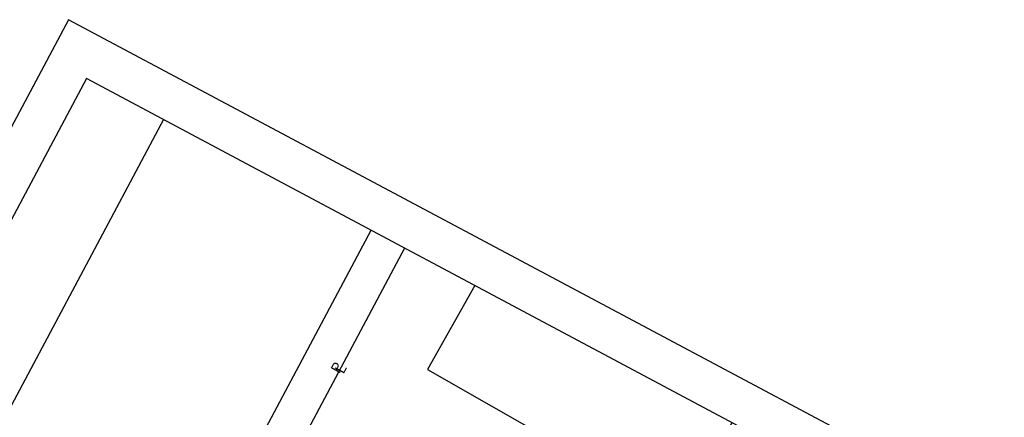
# Model space of a CAD drawing. Header units: feet. Extents: x 2245909 to 2250904, y 437476 to 439602.
# Tile 10 of 13: x 2247473 to 2247699, y 439280 to 439371. Entities that reach past the tile are written whole.
import ezdxf

# ---------------------------------------------------------------- set-up
doc = ezdxf.new("R2010")
doc.units = ezdxf.units.FT
doc.header["$MEASUREMENT"] = 0
for name, color, linetype in [('BD_X_Building', 231, 'Continuous'), ('DV_X_Property_Line', 7, 'Continuous'), ('SH_Border', 7, 'Continuous'), ('TX_P_20', 7, 'Continuous')]:
    doc.layers.add(name, color=color, linetype=linetype)
doc.styles.add('Slanted-Normal', font='font31.shx', dxfattribs={"height": 0.14})

msp = doc.modelspace()

# ---------------------------------------------------------------- linework, layer by layer
at = {"layer": 'BD_X_Building', "elevation": 2171.273}
msp.add_lwpolyline([(2247577.61, 439310.337), (2247566.742, 439291.051), (2247625.183, 439257.699), (2247636.636, 439278.903)], dxfattribs=at)
at = {"layer": 'DV_X_Property_Line'}
msp.add_line((2247561.449, 439318.944, 1083.62), (2247525.02, 439250.539, 1083.62), dxfattribs=at)
at = {"layer": 'SH_Border'}
for p, q in [((2247484.343, 439371.336, 1083.62), (2247277.523, 438982.973, 1083.62)), ((2248084.539, 439051.704, 1083.62), (2247484.343, 439371.336, 1083.62)), ((2247488.469, 439357.809, 1083.62), (2247291.049, 438987.099, 1083.62)), ((2248071.012, 439047.578, 1083.62), (2247488.469, 439357.809, 1083.62)), ((2247506.122, 439348.408, 1083.62), (2247308.702, 438977.698, 1083.62))]:
    msp.add_line(p, q, dxfattribs=at)
at = {"layer": 'SH_Border', "color": 7, "linetype": 'Continuous', "elevation": 1083.62, "flags": 128}
msp.add_lwpolyline([(2247443.324, 439115.605), (2247553.785, 439323.025)], dxfattribs=at)

# ---------------------------------------------------------------- texts
at = {"layer": 'TX_P_20', "char_height": 2.4, "width": 87.36758, "attachment_point": 1, "rotation": 61.31589, "style": 'Slanted-Normal'}
for s, insert in [('\\pxt1;P', (2247544.405, 439291.172)), ('\\pxt1;L', (2247545.363, 439291.077))]:
    msp.add_mtext(s, dxfattribs=dict(at, insert=insert))

doc.saveas('drawing.dxf')
